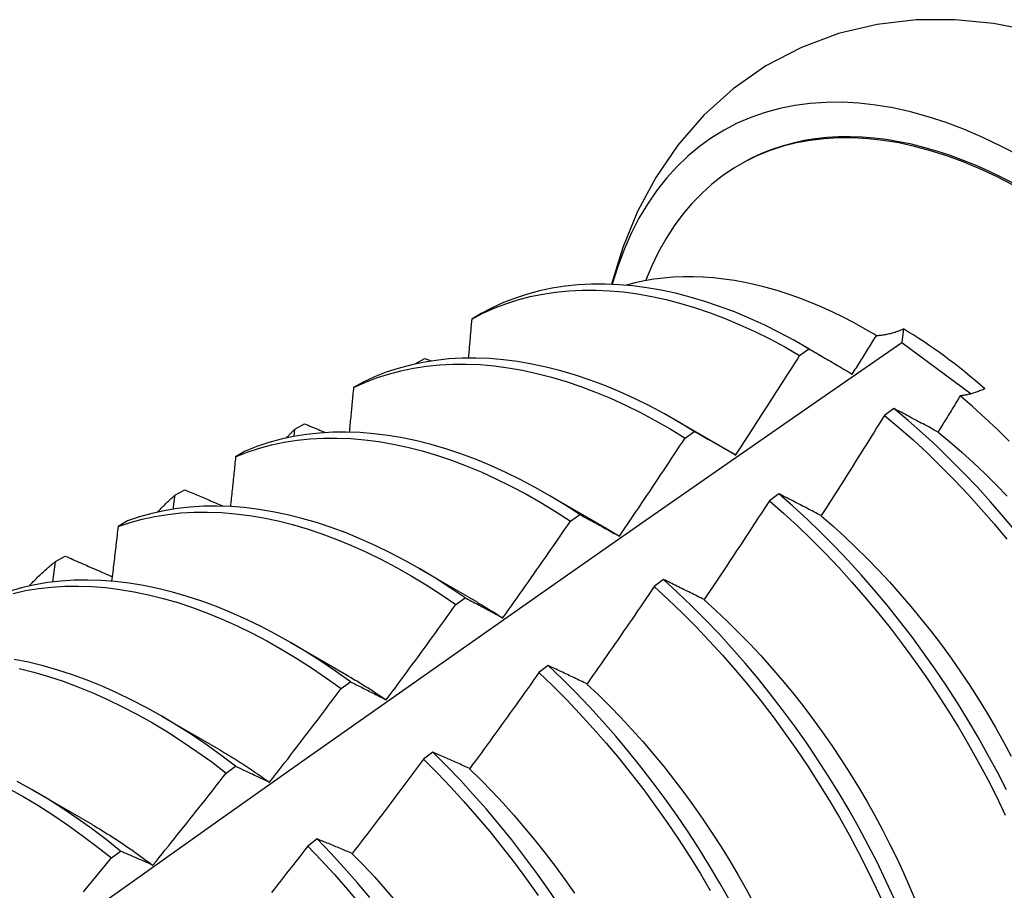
# Model space of a CAD drawing. Header units: inches. Extents: x 25 to 246, y 20 to 159.
# Tile 94 of 113: x 233.404 to 233.67, y 78.096 to 78.331. Entities that reach past the tile are written whole.
import ezdxf

# ---------------------------------------------------------------- set-up
doc = ezdxf.new("R2010")
doc.units = ezdxf.units.IN
doc.header["$MEASUREMENT"] = 0
doc.layers.add('Visible Edges(ANSI)', color=7, linetype='Continuous', lineweight=25)

msp = doc.modelspace()

# ---------------------------------------------------------------- linework, layer by layer
at = {"layer": 'Visible Edges(ANSI)'}
for p, q in [((233.59882, 78.29213), (233.59929, 78.29241)), ((233.52879, 78.2518), (233.5262, 78.2503)), ((233.64308, 78.24762), (233.64261, 78.24391)), ((233.61622, 78.24296), (233.62083, 78.2403)), ((233.64261, 78.24391), (233.66144, 78.23009)), ((233.61497, 78.24043), (233.61748, 78.24223)), ((233.5108, 78.23812), (233.51087, 78.23819)), ((233.51086, 78.23814), (233.51087, 78.23819)), ((233.51087, 78.23819), (233.5135, 78.23962)), ((233.5135, 78.23962), (233.5152, 78.23894)), ((233.4968, 78.23323), (233.49422, 78.23173)), ((233.64045, 78.22609), (233.63794, 78.22422)), ((233.47833, 78.22049), (233.48096, 78.22192)), ((233.58143, 78.22292), (233.59738, 78.21369)), ((233.47812, 78.21851), (233.47833, 78.22049)), ((233.58397, 78.21807), (233.58647, 78.21988)), ((233.46489, 78.21452), (233.46231, 78.21301)), ((233.59738, 78.21367), (233.59771, 78.21348)), ((233.44589, 78.20265), (233.44851, 78.20409)), ((233.54663, 78.20288), (233.56258, 78.19365)), ((233.60931, 78.20298), (233.6068, 78.20111)), ((233.55295, 78.19558), (233.55545, 78.1974)), ((233.43305, 78.19566), (233.43048, 78.19413)), ((233.41355, 78.18466), (233.41616, 78.18612)), ((233.51183, 78.18284), (233.52778, 78.17362)), ((233.57814, 78.17977), (233.57562, 78.17789)), ((233.52191, 78.17296), (233.52442, 78.1748)), ((233.47703, 78.16281), (233.49298, 78.15358)), ((233.54693, 78.15645), (233.5444, 78.15456)), ((233.49085, 78.15022), (233.49336, 78.15207)), ((233.44223, 78.14277), (233.45818, 78.13354)), ((233.51567, 78.13303), (233.51314, 78.13113)), ((233.45977, 78.12736), (233.46229, 78.12921)), ((233.40743, 78.12273), (233.42338, 78.1135)), ((233.48437, 78.1095), (233.48184, 78.1076)), ((233.42867, 78.10438), (233.43118, 78.10624))]:
    msp.add_line(p, q, dxfattribs=at)
at = {"layer": 'Visible Edges(ANSI)', "flags": 128}
for points in [[(233.69761, 78.32171), (233.68779, 78.32543), (233.67774, 78.32833), (233.66749, 78.33034), (233.65705, 78.33137), (233.6465, 78.33131), (233.63595, 78.3301), (233.62554, 78.32764), (233.61544, 78.32387), (233.60586, 78.31885), (233.59699, 78.31268), (233.58902, 78.30547), (233.58203, 78.2974), (233.57605, 78.28865), (233.57108, 78.27938), (233.56709, 78.2697), (233.56401, 78.25972)], [(233.63575, 78.24587), (233.63276, 78.2476), (233.62976, 78.24925), (233.62676, 78.25079), (233.62376, 78.25225), (233.62076, 78.2536), (233.61777, 78.25485), (233.61479, 78.256), (233.61183, 78.25705), (233.60888, 78.25799), (233.60596, 78.25883), (233.60305, 78.25956), (233.60017, 78.26019), (233.59731, 78.26072), (233.59448, 78.26114), (233.59168, 78.26145), (233.5889, 78.26165), (233.58616, 78.26175), (233.58344, 78.26174), (233.58077, 78.26163), (233.57813, 78.26141), (233.57554, 78.26108), (233.57299, 78.26064), (233.57049, 78.2601), (233.56804, 78.25946)], [(233.61748, 78.24223), (233.61344, 78.24454), (233.6094, 78.24669), (233.60536, 78.24869), (233.60132, 78.25053), (233.5973, 78.25221), (233.59329, 78.25372), (233.5893, 78.25507), (233.58533, 78.25625), (233.5814, 78.25727), (233.57749, 78.25811), (233.57363, 78.25878), (233.5698, 78.25929), (233.56603, 78.25961), (233.5623, 78.25977), (233.55863, 78.25975), (233.55502, 78.25955), (233.55148, 78.25919), (233.548, 78.25864), (233.5446, 78.25793), (233.54127, 78.25704), (233.53802, 78.25599), (233.53485, 78.25476), (233.53177, 78.25336), (233.52879, 78.2518)], [(233.5262, 78.2503), (233.52919, 78.25186), (233.53228, 78.25324), (233.53545, 78.25445), (233.5387, 78.2555), (233.54204, 78.25637), (233.54545, 78.25707), (233.54893, 78.2576), (233.55248, 78.25795), (233.5561, 78.25814), (233.55977, 78.25814), (233.5635, 78.25797), (233.56728, 78.25763), (233.57111, 78.25712), (233.57498, 78.25643), (233.57888, 78.25558), (233.58282, 78.25455), (233.58679, 78.25336), (233.59078, 78.25199), (233.59479, 78.25047), (233.59882, 78.24877), (233.60286, 78.24692), (233.6069, 78.24491), (233.61094, 78.24275), (233.61497, 78.24043)], [(233.5262, 78.2503), (233.52616, 78.24986), (233.52613, 78.24943), (233.52609, 78.24899), (233.52605, 78.24855), (233.52601, 78.24811), (233.52598, 78.24767), (233.52594, 78.24723), (233.5259, 78.24679), (233.52587, 78.24635), (233.52583, 78.24591), (233.52579, 78.24547), (233.52575, 78.24503), (233.52572, 78.24459), (233.52568, 78.24415), (233.52564, 78.2437), (233.5256, 78.24326), (233.52556, 78.24282), (233.52553, 78.24238), (233.52549, 78.24194), (233.52545, 78.2415), (233.52541, 78.24106), (233.52537, 78.24062), (233.52534, 78.24018), (233.5253, 78.23974)], [(233.62924, 78.23539), (233.62951, 78.23582), (233.62978, 78.23626), (233.63005, 78.23669), (233.63033, 78.23713), (233.6306, 78.23757), (233.63087, 78.238), (233.63114, 78.23844), (233.63142, 78.23887), (233.63169, 78.23931), (233.63196, 78.23975), (233.63223, 78.24018), (233.6325, 78.24062), (233.63277, 78.24106), (233.63305, 78.24149), (233.63332, 78.24193), (233.63359, 78.24237), (233.63386, 78.2428), (233.63413, 78.24324), (233.6344, 78.24368), (233.63467, 78.24412), (233.63494, 78.24455), (233.63521, 78.24499), (233.63548, 78.24543), (233.63575, 78.24587)], [(233.63575, 78.24587), (233.63603, 78.24588), (233.63631, 78.24589), (233.63659, 78.24591), (233.63688, 78.24594), (233.63717, 78.24597), (233.63746, 78.24601), (233.63776, 78.24605), (233.63805, 78.2461), (233.63835, 78.24616), (233.63865, 78.24622), (233.63895, 78.24628), (233.63926, 78.24635), (233.63957, 78.24643), (233.63988, 78.24651), (233.64019, 78.2466), (233.6405, 78.24669), (233.64082, 78.24679), (233.64114, 78.24689), (233.64146, 78.247), (233.64178, 78.24711), (233.6421, 78.24723), (233.64243, 78.24736), (233.64275, 78.24749), (233.64308, 78.24762)], [(233.4118, 78.08193), (233.43492, 78.09838), (233.45803, 78.11477), (233.48113, 78.13112), (233.50422, 78.1474), (233.5273, 78.16363), (233.55037, 78.17981), (233.57343, 78.19592), (233.5965, 78.21198), (233.61955, 78.22798), (233.64261, 78.24391)], [(233.58647, 78.21988), (233.58244, 78.22233), (233.5784, 78.22463), (233.57436, 78.22677), (233.57032, 78.22876), (233.56629, 78.23059), (233.56226, 78.23226), (233.55825, 78.23377), (233.55426, 78.23511), (233.5503, 78.23628), (233.54636, 78.23728), (233.54246, 78.23812), (233.5386, 78.23878), (233.53478, 78.23927), (233.53101, 78.23959), (233.52728, 78.23973), (233.52362, 78.2397), (233.52001, 78.2395), (233.51647, 78.23912), (233.513, 78.23857), (233.5096, 78.23784), (233.50627, 78.23695), (233.50303, 78.23588), (233.49987, 78.23464), (233.4968, 78.23323)], [(233.59771, 78.2135), (233.59844, 78.21462), (233.59917, 78.21573), (233.59989, 78.21685), (233.60062, 78.21797), (233.60135, 78.21908), (233.60207, 78.2202), (233.6028, 78.22132), (233.60352, 78.22244), (233.60424, 78.22356), (233.60496, 78.22468), (233.60568, 78.2258), (233.6064, 78.22692), (233.60712, 78.22804), (233.60784, 78.22917), (233.60856, 78.23029), (233.60927, 78.23141), (233.60999, 78.23254), (233.6107, 78.23366), (233.61142, 78.23479), (233.61213, 78.23592), (233.61284, 78.23704), (233.61355, 78.23817), (233.61427, 78.2393), (233.61497, 78.24043)], [(233.61748, 78.24223), (233.61796, 78.24195), (233.61844, 78.24167), (233.61892, 78.2414), (233.61941, 78.24112), (233.61989, 78.24084), (233.62038, 78.24056), (233.62086, 78.24028), (233.62135, 78.24), (233.62183, 78.23971), (233.62232, 78.23943), (233.62281, 78.23915), (233.6233, 78.23886), (233.62379, 78.23858), (233.62428, 78.23829), (233.62477, 78.238), (233.62527, 78.23772), (233.62576, 78.23743), (233.62625, 78.23714), (233.62675, 78.23685), (233.62724, 78.23656), (233.62774, 78.23627), (233.62824, 78.23597), (233.62874, 78.23568), (233.62924, 78.23539)], [(233.49422, 78.23173), (233.49729, 78.23312), (233.50046, 78.23435), (233.50371, 78.2354), (233.50704, 78.23629), (233.51045, 78.237), (233.51393, 78.23753), (233.51747, 78.2379), (233.52108, 78.23809), (233.52475, 78.23811), (233.52848, 78.23795), (233.53226, 78.23762), (233.53608, 78.23712), (233.53995, 78.23644), (233.54385, 78.23559), (233.54779, 78.23458), (233.55176, 78.23339), (233.55575, 78.23204), (233.55976, 78.23052), (233.56378, 78.22884), (233.56782, 78.227), (233.57186, 78.225), (233.5759, 78.22284), (233.57994, 78.22053), (233.58397, 78.21807)], [(233.49422, 78.23173), (233.49417, 78.23123), (233.49412, 78.23073), (233.49407, 78.23023), (233.49403, 78.22972), (233.49398, 78.22922), (233.49393, 78.22872), (233.49388, 78.22822), (233.49384, 78.22772), (233.49379, 78.22722), (233.49374, 78.22672), (233.49369, 78.22621), (233.49364, 78.22571), (233.4936, 78.22521), (233.49355, 78.22471), (233.4935, 78.22421), (233.49345, 78.2237), (233.4934, 78.2232), (233.49335, 78.2227), (233.4933, 78.2222), (233.49326, 78.22169), (233.49321, 78.22119), (233.49316, 78.22069), (233.49311, 78.22018), (233.49306, 78.21968)], [(233.65845, 78.22952), (233.6582, 78.22911), (233.65795, 78.2287), (233.6577, 78.22829), (233.65745, 78.22788), (233.6572, 78.22747), (233.65695, 78.22706), (233.65671, 78.22665), (233.65646, 78.22625), (233.65621, 78.22584), (233.65596, 78.22543), (233.65571, 78.22502), (233.65546, 78.22461), (233.65521, 78.2242), (233.65496, 78.22379), (233.65471, 78.22338), (233.65446, 78.22297), (233.65421, 78.22256), (233.65396, 78.22216), (233.65371, 78.22175), (233.65346, 78.22134), (233.6532, 78.22093), (233.65295, 78.22052), (233.6527, 78.22011), (233.65245, 78.21971)], [(233.66515, 78.23142), (233.66485, 78.23129), (233.66455, 78.23117), (233.66426, 78.23105), (233.66396, 78.23093), (233.66367, 78.23082), (233.66338, 78.23071), (233.66309, 78.2306), (233.6628, 78.2305), (233.66252, 78.23041), (233.66223, 78.23032), (233.66195, 78.23023), (233.66167, 78.23015), (233.66139, 78.23007), (233.66112, 78.23), (233.66084, 78.22993), (233.66057, 78.22987), (233.6603, 78.22981), (233.66003, 78.22976), (233.65976, 78.22971), (233.65949, 78.22966), (233.65923, 78.22962), (233.65897, 78.22958), (233.65871, 78.22955), (233.65845, 78.22952)], [(233.67167, 78.21723), (233.66843, 78.22045), (233.66514, 78.22357), (233.66181, 78.2266), (233.65845, 78.22952)], [(233.63794, 78.22422), (233.63723, 78.22309), (233.63653, 78.22195), (233.63582, 78.22081), (233.63512, 78.21967), (233.63441, 78.21854), (233.6337, 78.2174), (233.63299, 78.21627), (233.63228, 78.21513), (233.63157, 78.214), (233.63086, 78.21287), (233.63014, 78.21173), (233.62943, 78.2106), (233.62872, 78.20947), (233.628, 78.20834), (233.62728, 78.20721), (233.62657, 78.20608), (233.62585, 78.20495), (233.62513, 78.20382), (233.62441, 78.20269), (233.62369, 78.20156), (233.62297, 78.20044), (233.62225, 78.19931), (233.62153, 78.19818), (233.6208, 78.19706)], [(233.63794, 78.22422), (233.64182, 78.22095), (233.64567, 78.21756), (233.64947, 78.21405), (233.65322, 78.21041), (233.65692, 78.20667), (233.66056, 78.20282), (233.66414, 78.19886), (233.66765, 78.19481), (233.67109, 78.19067)], [(233.65245, 78.21971), (233.65194, 78.21998), (233.65143, 78.22025), (233.65092, 78.22052), (233.65042, 78.2208), (233.64991, 78.22107), (233.64941, 78.22134), (233.6489, 78.22161), (233.6484, 78.22188), (233.64789, 78.22214), (233.64739, 78.22241), (233.64689, 78.22268), (233.64639, 78.22295), (233.64589, 78.22321), (233.64539, 78.22348), (233.6449, 78.22374), (233.6444, 78.224), (233.6439, 78.22427), (233.64341, 78.22453), (233.64291, 78.22479), (233.64242, 78.22505), (233.64193, 78.22531), (233.64143, 78.22557), (233.64094, 78.22583), (233.64045, 78.22609)], [(233.67365, 78.19261), (233.6702, 78.19674), (233.66668, 78.20079), (233.6631, 78.20473), (233.65945, 78.20858), (233.65575, 78.21231), (233.65199, 78.21594), (233.64819, 78.21944), (233.64434, 78.22283), (233.64045, 78.22609)], [(233.48096, 78.22192), (233.4812, 78.22183), (233.48143, 78.22173), (233.48167, 78.22163), (233.48191, 78.22153), (233.48215, 78.22143), (233.48238, 78.22133), (233.48262, 78.22123), (233.48286, 78.22114), (233.4831, 78.22104), (233.48334, 78.22094), (233.48357, 78.22084), (233.48381, 78.22074), (233.48405, 78.22064), (233.48429, 78.22055), (233.48453, 78.22045), (233.48476, 78.22035), (233.485, 78.22025), (233.48524, 78.22015), (233.48548, 78.22005), (233.48572, 78.21995), (233.48595, 78.21986), (233.48619, 78.21976), (233.48643, 78.21966), (233.48667, 78.21956)], [(233.55545, 78.1974), (233.55143, 78.19999), (233.5474, 78.20243), (233.54337, 78.20472), (233.53932, 78.20686), (233.53528, 78.20884), (233.53125, 78.21066), (233.52723, 78.21232), (233.52322, 78.21381), (233.51923, 78.21514), (233.51527, 78.2163), (233.51133, 78.2173), (233.50743, 78.21812), (233.50357, 78.21877), (233.49975, 78.21925), (233.49598, 78.21956), (233.49227, 78.2197), (233.4886, 78.21965), (233.485, 78.21944), (233.48146, 78.21905), (233.47799, 78.21849), (233.4746, 78.21776), (233.47128, 78.21685), (233.46804, 78.21577), (233.46489, 78.21452)], [(233.476, 78.21808), (233.4761, 78.21819), (233.47619, 78.21829), (233.47629, 78.21839), (233.47639, 78.21849), (233.47648, 78.2186), (233.47658, 78.2187), (233.47667, 78.2188), (233.47677, 78.2189), (233.47687, 78.219), (233.47696, 78.2191), (233.47706, 78.2192), (233.47716, 78.2193), (233.47725, 78.2194), (233.47735, 78.2195), (233.47745, 78.2196), (233.47755, 78.2197), (233.47764, 78.2198), (233.47774, 78.2199), (233.47784, 78.22), (233.47794, 78.2201), (233.47804, 78.2202), (233.47814, 78.22029), (233.47823, 78.22039), (233.47833, 78.22049)], [(233.58647, 78.21988), (233.58693, 78.21962), (233.58739, 78.21937), (233.58785, 78.21911), (233.58831, 78.21885), (233.58878, 78.21859), (233.58924, 78.21833), (233.5897, 78.21807), (233.59017, 78.2178), (233.59063, 78.21754), (233.5911, 78.21728), (233.59157, 78.21701), (233.59203, 78.21675), (233.5925, 78.21648), (233.59297, 78.21621), (233.59344, 78.21595), (233.59391, 78.21568), (233.59439, 78.21541), (233.59486, 78.21514), (233.59533, 78.21487), (233.5958, 78.2146), (233.59628, 78.21432), (233.59676, 78.21405), (233.59723, 78.21378), (233.59771, 78.2135)], [(233.65245, 78.21969), (233.65566, 78.21704), (233.65884, 78.21428), (233.66198, 78.21143), (233.66508, 78.20848), (233.66814, 78.20544), (233.67116, 78.20232)], [(233.46231, 78.21301), (233.46547, 78.21424), (233.46872, 78.21531), (233.47204, 78.2162), (233.47544, 78.21692), (233.47892, 78.21747), (233.48246, 78.21784), (233.48607, 78.21804), (233.48973, 78.21807), (233.49346, 78.21793), (233.49723, 78.21761), (233.50105, 78.21711), (233.50492, 78.21645), (233.50882, 78.21561), (233.51276, 78.2146), (233.51672, 78.21343), (233.52071, 78.21209), (233.52472, 78.21058), (233.52874, 78.20891), (233.53278, 78.20707), (233.53682, 78.20508), (233.54086, 78.20293), (233.5449, 78.20063), (233.54893, 78.19818), (233.55295, 78.19558)], [(233.56618, 78.1915), (233.56693, 78.1926), (233.56768, 78.1937), (233.56843, 78.1948), (233.56917, 78.19591), (233.56992, 78.19701), (233.57067, 78.19811), (233.57142, 78.19921), (233.57216, 78.20032), (233.5729, 78.20142), (233.57365, 78.20253), (233.57439, 78.20364), (233.57513, 78.20474), (233.57587, 78.20585), (233.57661, 78.20696), (233.57735, 78.20807), (233.57809, 78.20917), (233.57883, 78.21028), (233.57956, 78.21139), (233.5803, 78.21251), (233.58104, 78.21362), (233.58177, 78.21473), (233.5825, 78.21584), (233.58323, 78.21695), (233.58397, 78.21807)], [(233.46231, 78.21301), (233.46225, 78.21245), (233.46219, 78.21189), (233.46213, 78.21133), (233.46208, 78.21077), (233.46202, 78.21021), (233.46196, 78.20964), (233.4619, 78.20908), (233.46184, 78.20852), (233.46178, 78.20796), (233.46172, 78.2074), (233.46166, 78.20684), (233.4616, 78.20628), (233.46154, 78.20572), (233.46148, 78.20516), (233.46142, 78.2046), (233.46136, 78.20404), (233.4613, 78.20347), (233.46124, 78.20291), (233.46118, 78.20235), (233.46112, 78.20179), (233.46106, 78.20123), (233.461, 78.20066), (233.46094, 78.2001), (233.46088, 78.19954)], [(233.44121, 78.19804), (233.44139, 78.19825), (233.44158, 78.19845), (233.44177, 78.19865), (233.44196, 78.19885), (233.44215, 78.19905), (233.44234, 78.19925), (233.44253, 78.19944), (233.44272, 78.19964), (233.44292, 78.19984), (233.44311, 78.20003), (233.4433, 78.20022), (233.4435, 78.20042), (233.4437, 78.20061), (233.44389, 78.2008), (233.44409, 78.20099), (233.44429, 78.20117), (233.44448, 78.20136), (233.44468, 78.20155), (233.44488, 78.20173), (233.44508, 78.20192), (233.44529, 78.2021), (233.44549, 78.20228), (233.44569, 78.20247), (233.44589, 78.20265)], [(233.44543, 78.19883), (233.44545, 78.19899), (233.44547, 78.19915), (233.44549, 78.19931), (233.44551, 78.19947), (233.44553, 78.19963), (233.44555, 78.19979), (233.44557, 78.19995), (233.44559, 78.20011), (233.44561, 78.20026), (233.44562, 78.20042), (233.44564, 78.20058), (233.44566, 78.20074), (233.44568, 78.2009), (233.4457, 78.20106), (233.44572, 78.20122), (233.44574, 78.20138), (233.44576, 78.20153), (233.44578, 78.20169), (233.4458, 78.20185), (233.44582, 78.20201), (233.44584, 78.20217), (233.44585, 78.20233), (233.44587, 78.20249), (233.44589, 78.20265)], [(233.44851, 78.20409), (233.44895, 78.20391), (233.44938, 78.20372), (233.44982, 78.20353), (233.45026, 78.20335), (233.45069, 78.20316), (233.45113, 78.20297), (233.45157, 78.20279), (233.452, 78.2026), (233.45244, 78.20241), (233.45288, 78.20223), (233.45331, 78.20204), (233.45375, 78.20185), (233.45419, 78.20167), (233.45463, 78.20148), (233.45506, 78.2013), (233.4555, 78.20111), (233.45594, 78.20092), (233.45638, 78.20074), (233.45681, 78.20055), (233.45725, 78.20037), (233.45769, 78.20018), (233.45813, 78.19999), (233.45857, 78.19981), (233.45901, 78.19962)], [(233.6208, 78.19706), (233.62032, 78.19731), (233.61983, 78.19757), (233.61934, 78.19782), (233.61886, 78.19808), (233.61837, 78.19833), (233.61789, 78.19858), (233.6174, 78.19883), (233.61692, 78.19908), (233.61644, 78.19933), (233.61596, 78.19958), (233.61548, 78.19983), (233.615, 78.20007), (233.61452, 78.20032), (233.61404, 78.20057), (233.61357, 78.20081), (233.61309, 78.20106), (233.61261, 78.2013), (233.61214, 78.20154), (233.61167, 78.20178), (233.61119, 78.20203), (233.61072, 78.20227), (233.61025, 78.20251), (233.60978, 78.20275), (233.60931, 78.20298)], [(233.67095, 78.12277), (233.66851, 78.12757), (233.66595, 78.13233), (233.6633, 78.13705), (233.66054, 78.14173), (233.65768, 78.14637), (233.65472, 78.15094), (233.65168, 78.15546), (233.64854, 78.15991), (233.64532, 78.16429), (233.64202, 78.16859), (233.63865, 78.17281), (233.63519, 78.17695), (233.63167, 78.18099), (233.62808, 78.18493), (233.62444, 78.18876), (233.62073, 78.19249), (233.61697, 78.19611), (233.61316, 78.19961), (233.60931, 78.20298)], [(233.6068, 78.20111), (233.60607, 78.19999), (233.60534, 78.19887), (233.60461, 78.19775), (233.60388, 78.19662), (233.60315, 78.1955), (233.60242, 78.19438), (233.60169, 78.19326), (233.60096, 78.19214), (233.60023, 78.19103), (233.59949, 78.18991), (233.59876, 78.18879), (233.59802, 78.18767), (233.59728, 78.18656), (233.59655, 78.18544), (233.59581, 78.18433), (233.59507, 78.18321), (233.59433, 78.1821), (233.59359, 78.18098), (233.59285, 78.17987), (233.5921, 78.17876), (233.59136, 78.17765), (233.59062, 78.17654), (233.58987, 78.17543), (233.58913, 78.17432)], [(233.6068, 78.20111), (233.61064, 78.19773), (233.61445, 78.19422), (233.6182, 78.19059), (233.6219, 78.18686), (233.62555, 78.18301), (233.62913, 78.17906), (233.63265, 78.17502), (233.63609, 78.17088), (233.63947, 78.16665), (233.64276, 78.16234), (233.64597, 78.15796), (233.6491, 78.1535), (233.65214, 78.14898), (233.65509, 78.1444), (233.65794, 78.13976), (233.66069, 78.13507), (233.66334, 78.13035), (233.66588, 78.12558), (233.66832, 78.12079), (233.67065, 78.11597)], [(233.43048, 78.19413), (233.43372, 78.19521), (233.43704, 78.19611), (233.44044, 78.19684), (233.44391, 78.1974), (233.44745, 78.19779), (233.45105, 78.198), (233.45472, 78.19804), (233.45844, 78.1979), (233.46221, 78.19759), (233.46603, 78.19711), (233.46989, 78.19645), (233.47379, 78.19563), (233.47772, 78.19463), (233.48169, 78.19346), (233.48567, 78.19213), (233.48968, 78.19063), (233.49371, 78.18897), (233.49774, 78.18715), (233.50178, 78.18516), (233.50582, 78.18303), (233.50986, 78.18073), (233.51389, 78.17829), (233.51791, 78.1757), (233.52191, 78.17296)], [(233.52442, 78.1748), (233.52042, 78.17752), (233.5164, 78.1801), (233.51237, 78.18253), (233.50833, 78.18481), (233.50429, 78.18694), (233.50025, 78.18891), (233.49621, 78.19072), (233.49219, 78.19237), (233.48818, 78.19386), (233.4842, 78.19518), (233.48023, 78.19633), (233.4763, 78.19731), (233.47241, 78.19813), (233.46855, 78.19877), (233.46473, 78.19924), (233.46096, 78.19954), (233.45725, 78.19966), (233.45359, 78.19961), (233.44999, 78.19938), (233.44646, 78.19898), (233.44299, 78.19841), (233.4396, 78.19767), (233.43629, 78.19675), (233.43305, 78.19566)], [(233.55545, 78.1974), (233.55589, 78.19717), (233.55633, 78.19693), (233.55677, 78.19669), (233.55721, 78.19645), (233.55765, 78.19621), (233.55809, 78.19597), (233.55853, 78.19573), (233.55898, 78.19549), (233.55942, 78.19525), (233.55987, 78.195), (233.56031, 78.19476), (233.56076, 78.19451), (233.56121, 78.19427), (233.56165, 78.19402), (233.5621, 78.19377), (233.56255, 78.19352), (233.563, 78.19327), (233.56345, 78.19302), (233.56391, 78.19277), (233.56436, 78.19252), (233.56481, 78.19227), (233.56527, 78.19201), (233.56572, 78.19176), (233.56618, 78.1915)], [(233.62078, 78.19703), (233.62396, 78.19427), (233.62711, 78.19141), (233.63022, 78.18846), (233.63328, 78.18543), (233.63631, 78.18231), (233.63928, 78.17911), (233.64221, 78.17584), (233.64508, 78.17249), (233.6479, 78.16907), (233.65066, 78.16559), (233.65335, 78.16204), (233.65598, 78.15844), (233.65853, 78.15479), (233.66102, 78.15108), (233.66342, 78.14733), (233.66575, 78.14353), (233.668, 78.1397), (233.67017, 78.13583), (233.67226, 78.13194)], [(233.53463, 78.16939), (233.53541, 78.17048), (233.53618, 78.17156), (233.53695, 78.17265), (233.53772, 78.17373), (233.53849, 78.17482), (233.53926, 78.17591), (233.54002, 78.17699), (233.54079, 78.17808), (233.54156, 78.17917), (233.54232, 78.18026), (233.54309, 78.18135), (233.54385, 78.18244), (233.54461, 78.18353), (233.54537, 78.18462), (233.54614, 78.18572), (233.5469, 78.18681), (233.54765, 78.1879), (233.54841, 78.189), (233.54917, 78.19009), (233.54993, 78.19119), (233.55068, 78.19229), (233.55144, 78.19338), (233.55219, 78.19448), (233.55295, 78.19558)], [(233.43048, 78.19413), (233.43041, 78.19352), (233.43034, 78.1929), (233.43027, 78.19228), (233.4302, 78.19167), (233.43013, 78.19105), (233.43005, 78.19043), (233.42998, 78.18982), (233.42991, 78.1892), (233.42984, 78.18858), (233.42977, 78.18797), (233.42969, 78.18735), (233.42962, 78.18673), (233.42955, 78.18611), (233.42948, 78.1855), (233.4294, 78.18488), (233.42933, 78.18426), (233.42926, 78.18364), (233.42918, 78.18302), (233.42911, 78.18241), (233.42904, 78.18179), (233.42896, 78.18117), (233.42889, 78.18055), (233.42881, 78.17993), (233.42874, 78.17931)], [(233.56257, 78.19363), (233.56272, 78.19354), (233.56287, 78.19345), (233.56302, 78.19337), (233.56317, 78.19328), (233.56332, 78.19319), (233.56347, 78.1931), (233.56362, 78.19301), (233.56377, 78.19292), (233.56392, 78.19283), (233.56407, 78.19274), (233.56422, 78.19266), (233.56437, 78.19257), (233.56452, 78.19248), (233.56467, 78.19238), (233.56481, 78.19229), (233.56496, 78.1922), (233.56511, 78.19211), (233.56526, 78.19202), (233.56541, 78.19193), (233.56556, 78.19184), (233.56571, 78.19175), (233.56586, 78.19165), (233.56601, 78.19156), (233.56616, 78.19147)], [(233.40641, 78.178), (233.40669, 78.17831), (233.40697, 78.17861), (233.40725, 78.17891), (233.40754, 78.1792), (233.40782, 78.1795), (233.40811, 78.17979), (233.4084, 78.18008), (233.40869, 78.18036), (233.40898, 78.18065), (233.40928, 78.18093), (233.40957, 78.18121), (233.40987, 78.18149), (233.41017, 78.18177), (233.41047, 78.18204), (233.41077, 78.18232), (233.41107, 78.18259), (233.41137, 78.18285), (233.41168, 78.18312), (233.41199, 78.18338), (233.4123, 78.18364), (233.41261, 78.1839), (233.41292, 78.18416), (233.41323, 78.18441), (233.41355, 78.18466)], [(233.41281, 78.1791), (233.41284, 78.17933), (233.41287, 78.17956), (233.41291, 78.17979), (233.41294, 78.18002), (233.41297, 78.18026), (233.413, 78.18049), (233.41303, 78.18072), (233.41306, 78.18095), (233.41309, 78.18118), (233.41312, 78.18142), (233.41315, 78.18165), (233.41318, 78.18188), (233.41321, 78.18211), (233.41324, 78.18235), (233.41327, 78.18258), (233.4133, 78.18281), (233.41333, 78.18304), (233.41336, 78.18327), (233.41339, 78.1835), (233.41343, 78.18374), (233.41346, 78.18397), (233.41349, 78.1842), (233.41352, 78.18443), (233.41355, 78.18466)], [(233.41616, 78.18612), (233.41669, 78.18589), (233.41721, 78.18566), (233.41774, 78.18542), (233.41827, 78.18519), (233.4188, 78.18496), (233.41933, 78.18472), (233.41986, 78.18449), (233.42039, 78.18426), (233.42092, 78.18403), (233.42145, 78.18379), (233.42198, 78.18356), (233.42251, 78.18333), (233.42304, 78.1831), (233.42357, 78.18286), (233.4241, 78.18263), (233.42463, 78.1824), (233.42517, 78.18217), (233.4257, 78.18193), (233.42623, 78.1817), (233.42676, 78.18147), (233.42729, 78.18124), (233.42782, 78.181), (233.42836, 78.18077), (233.42889, 78.18054)], [(233.49336, 78.15207), (233.48938, 78.15492), (233.48538, 78.15764), (233.48136, 78.16021), (233.47733, 78.16263), (233.47329, 78.1649), (233.46925, 78.16702), (233.46521, 78.16898), (233.46117, 78.17078), (233.45715, 78.17242), (233.45315, 78.1739), (233.44916, 78.17521), (233.4452, 78.17635), (233.44127, 78.17733), (233.43738, 78.17813), (233.43352, 78.17876), (233.42971, 78.17922), (233.42594, 78.17951), (233.42223, 78.17962), (233.41858, 78.17956), (233.41498, 78.17933), (233.41145, 78.17892), (233.40799, 78.17833), (233.4046, 78.17758), (233.40129, 78.17665)], [(233.58913, 78.17432), (233.58866, 78.17455), (233.58819, 78.17479), (233.58773, 78.17502), (233.58726, 78.17526), (233.5868, 78.17549), (233.58634, 78.17572), (233.58587, 78.17595), (233.58541, 78.17618), (233.58495, 78.17641), (233.58449, 78.17664), (233.58403, 78.17687), (233.58357, 78.1771), (233.58312, 78.17732), (233.58266, 78.17755), (233.5822, 78.17778), (233.58175, 78.178), (233.58129, 78.17822), (233.58084, 78.17845), (233.58039, 78.17867), (233.57994, 78.17889), (233.57949, 78.17911), (233.57904, 78.17933), (233.57859, 78.17955), (233.57814, 78.17977)], [(233.64058, 78.09336), (233.63835, 78.0982), (233.63601, 78.10302), (233.63356, 78.10781), (233.631, 78.11257), (233.62834, 78.11729), (233.62557, 78.12197), (233.62271, 78.1266), (233.61975, 78.13117), (233.6167, 78.13569), (233.61356, 78.14014), (233.61033, 78.14451), (233.60703, 78.14881), (233.60364, 78.15302), (233.60019, 78.15715), (233.59666, 78.16118), (233.59307, 78.16512), (233.58942, 78.16895), (233.58571, 78.17267), (233.58195, 78.17628), (233.57814, 78.17977)], [(233.40205, 78.17602), (233.40544, 78.17677), (233.40891, 78.17733), (233.41244, 78.17773), (233.41604, 78.17795), (233.4197, 78.178), (233.42342, 78.17787), (233.42718, 78.17757), (233.431, 78.1771), (233.43486, 78.17646), (233.43876, 78.17564), (233.44269, 78.17465), (233.44665, 78.1735), (233.45064, 78.17217), (233.45465, 78.17069), (233.45867, 78.16903), (233.4627, 78.16722), (233.46674, 78.16525), (233.47078, 78.16312), (233.47482, 78.16083), (233.47885, 78.1584), (233.48287, 78.15582), (233.48687, 78.15309), (233.49085, 78.15022)], [(233.57562, 78.17789), (233.57487, 78.17678), (233.57412, 78.17568), (233.57337, 78.17457), (233.57262, 78.17347), (233.57186, 78.17236), (233.57111, 78.17126), (233.57036, 78.17015), (233.5696, 78.16905), (233.56885, 78.16795), (233.56809, 78.16684), (233.56733, 78.16574), (233.56658, 78.16464), (233.56582, 78.16354), (233.56506, 78.16244), (233.5643, 78.16134), (233.56354, 78.16025), (233.56277, 78.15915), (233.56201, 78.15805), (233.56125, 78.15696), (233.56048, 78.15586), (233.55972, 78.15476), (233.55895, 78.15367), (233.55818, 78.15258), (233.55742, 78.15148)], [(233.57562, 78.17789), (233.57942, 78.17439), (233.58318, 78.17077), (233.58689, 78.16704), (233.59053, 78.1632), (233.59412, 78.15926), (233.59764, 78.15522), (233.60109, 78.15109), (233.60447, 78.14687), (233.60777, 78.14256), (233.61099, 78.13818), (233.61412, 78.13373), (233.61716, 78.12921), (233.62012, 78.12463), (233.62297, 78.12), (233.62573, 78.11532), (233.62839, 78.11059), (233.63094, 78.10583), (233.63338, 78.10103), (233.63571, 78.09621), (233.63793, 78.09138)], [(233.52442, 78.1748), (233.52483, 78.17458), (233.52525, 78.17436), (233.52567, 78.17415), (233.52609, 78.17393), (233.52651, 78.17371), (233.52693, 78.17349), (233.52735, 78.17327), (233.52777, 78.17305), (233.5282, 78.17283), (233.52862, 78.1726), (233.52905, 78.17238), (233.52947, 78.17216), (233.5299, 78.17193), (233.53032, 78.1717), (233.53075, 78.17148), (233.53118, 78.17125), (233.53161, 78.17102), (233.53204, 78.17079), (233.53247, 78.17056), (233.5329, 78.17033), (233.53333, 78.17009), (233.53376, 78.16986), (233.5342, 78.16963), (233.53463, 78.16939)], [(233.52777, 78.17355), (233.52806, 78.17338), (233.52835, 78.17322), (233.52863, 78.17305), (233.52892, 78.17288), (233.5292, 78.17271), (233.52949, 78.17254), (233.52978, 78.17237), (233.53006, 78.1722), (233.53035, 78.17202), (233.53064, 78.17185), (233.53092, 78.17168), (233.53121, 78.1715), (233.53149, 78.17132), (233.53178, 78.17115), (233.53206, 78.17097), (233.53235, 78.17079), (233.53263, 78.17061), (233.53292, 78.17043), (233.5332, 78.17025), (233.53349, 78.17007), (233.53377, 78.16988), (233.53406, 78.1697), (233.53434, 78.16951), (233.53463, 78.16933)], [(233.58911, 78.17426), (233.59226, 78.17142), (233.59538, 78.16848), (233.59845, 78.16546), (233.60147, 78.16235), (233.60445, 78.15916), (233.60737, 78.15589), (233.61024, 78.15254), (233.61306, 78.14913), (233.6158, 78.14564), (233.61849, 78.14209), (233.62111, 78.13849), (233.62366, 78.13482), (233.62614, 78.13111), (233.62855, 78.12735), (233.63088, 78.12355), (233.63314, 78.11971), (233.63532, 78.11585), (233.63741, 78.11195), (233.63942, 78.10803), (233.64135, 78.1041), (233.64319, 78.10015), (233.64493, 78.09619), (233.64659, 78.09223)], [(233.50308, 78.14717), (233.50387, 78.14824), (233.50466, 78.14931), (233.50546, 78.15038), (233.50625, 78.15145), (233.50704, 78.15252), (233.50783, 78.15359), (233.50862, 78.15466), (233.50941, 78.15573), (233.5102, 78.1568), (233.51098, 78.15787), (233.51177, 78.15895), (233.51255, 78.16002), (233.51334, 78.1611), (233.51412, 78.16217), (233.5149, 78.16325), (233.51569, 78.16433), (233.51647, 78.1654), (233.51725, 78.16648), (233.51803, 78.16756), (233.5188, 78.16864), (233.51958, 78.16972), (233.52036, 78.1708), (233.52113, 78.17188), (233.52191, 78.17296)], [(233.46229, 78.12921), (233.45833, 78.1322), (233.45435, 78.13505), (233.45034, 78.13776), (233.44632, 78.14032), (233.44229, 78.14273), (233.43825, 78.145), (233.43421, 78.1471), (233.43017, 78.14906), (233.42614, 78.15085), (233.42212, 78.15248), (233.41811, 78.15394), (233.41413, 78.15524), (233.41017, 78.15638), (233.40624, 78.15734), (233.40235, 78.15813)], [(233.40373, 78.15565), (233.40766, 78.15468), (233.41162, 78.15353), (233.4156, 78.15222), (233.41961, 78.15074), (233.42363, 78.1491), (233.42766, 78.14729), (233.4317, 78.14533), (233.43575, 78.14321), (233.43979, 78.14093), (233.44382, 78.13851), (233.44784, 78.13594), (233.45184, 78.13322), (233.45582, 78.13036), (233.45977, 78.12736)], [(233.5444, 78.15456), (233.54363, 78.15347), (233.54286, 78.15238), (233.54209, 78.15129), (233.54131, 78.1502), (233.54054, 78.14911), (233.53976, 78.14803), (233.53899, 78.14694), (233.53821, 78.14585), (233.53743, 78.14477), (233.53665, 78.14368), (233.53587, 78.1426), (233.53509, 78.14151), (233.53431, 78.14043), (233.53353, 78.13935), (233.53275, 78.13827), (233.53197, 78.13719), (233.53118, 78.13611), (233.5304, 78.13503), (233.52961, 78.13395), (233.52882, 78.13287), (233.52804, 78.13179), (233.52725, 78.13071), (233.52646, 78.12964), (233.52567, 78.12856)], [(233.5444, 78.15456), (233.54816, 78.15095), (233.55187, 78.14723), (233.55552, 78.14339), (233.55911, 78.13946), (233.56264, 78.13542), (233.56609, 78.1313), (233.56947, 78.12708), (233.57278, 78.12278), (233.576, 78.1184), (233.57914, 78.11396), (233.58219, 78.10944), (233.58515, 78.10487), (233.58801, 78.10023), (233.59077, 78.09555)], [(233.55742, 78.15148), (233.55697, 78.1517), (233.55652, 78.15191), (233.55608, 78.15213), (233.55564, 78.15234), (233.55519, 78.15255), (233.55475, 78.15277), (233.55431, 78.15298), (233.55387, 78.15319), (233.55343, 78.1534), (233.55299, 78.15361), (233.55255, 78.15381), (233.55211, 78.15402), (233.55168, 78.15423), (233.55124, 78.15443), (233.5508, 78.15464), (233.55037, 78.15484), (233.54994, 78.15505), (233.5495, 78.15525), (233.54907, 78.15545), (233.54864, 78.15565), (233.54821, 78.15585), (233.54778, 78.15605), (233.54735, 78.15625), (233.54693, 78.15645)], [(233.59605, 78.09281), (233.59338, 78.09753), (233.59061, 78.10221), (233.58774, 78.10683), (233.58477, 78.11141), (233.58171, 78.11592), (233.57857, 78.12036), (233.57534, 78.12473), (233.57203, 78.12902), (233.56864, 78.13323), (233.56518, 78.13735), (233.56165, 78.14138), (233.55806, 78.14531), (233.5544, 78.14913), (233.55069, 78.15285), (233.54693, 78.15645)], [(233.49299, 78.15353), (233.49341, 78.15329), (233.49383, 78.15304), (233.49425, 78.15279), (233.49468, 78.15254), (233.4951, 78.15229), (233.49552, 78.15204), (233.49594, 78.15178), (233.49636, 78.15152), (233.49678, 78.15126), (233.49721, 78.151), (233.49763, 78.15074), (233.49805, 78.15048), (233.49847, 78.15021), (233.49889, 78.14994), (233.49931, 78.14967), (233.49973, 78.1494), (233.50015, 78.14912), (233.50057, 78.14885), (233.50099, 78.14857), (233.5014, 78.14829), (233.50182, 78.14801), (233.50224, 78.14773), (233.50266, 78.14744), (233.50308, 78.14715)], [(233.49336, 78.15207), (233.49376, 78.15187), (233.49416, 78.15168), (233.49455, 78.15148), (233.49495, 78.15129), (233.49535, 78.15109), (233.49575, 78.15089), (233.49615, 78.15069), (233.49655, 78.15049), (233.49695, 78.15029), (233.49736, 78.15009), (233.49776, 78.14989), (233.49817, 78.14968), (233.49857, 78.14948), (233.49898, 78.14927), (233.49938, 78.14907), (233.49979, 78.14886), (233.5002, 78.14865), (233.50061, 78.14844), (233.50102, 78.14823), (233.50143, 78.14802), (233.50184, 78.14781), (233.50225, 78.1476), (233.50266, 78.14739), (233.50308, 78.14717)], [(233.4715, 78.12485), (233.47232, 78.1259), (233.47313, 78.12695), (233.47395, 78.128), (233.47476, 78.12905), (233.47557, 78.1301), (233.47639, 78.13115), (233.4772, 78.13221), (233.47801, 78.13326), (233.47882, 78.13432), (233.47962, 78.13537), (233.48043, 78.13643), (233.48124, 78.13749), (233.48204, 78.13854), (233.48285, 78.1396), (233.48365, 78.14066), (233.48446, 78.14172), (233.48526, 78.14278), (233.48606, 78.14384), (233.48686, 78.1449), (233.48766, 78.14597), (233.48846, 78.14703), (233.48926, 78.14809), (233.49006, 78.14916), (233.49085, 78.15022)], [(233.55741, 78.15147), (233.56052, 78.14853), (233.56359, 78.14551), (233.56661, 78.14239), (233.56958, 78.13919), (233.5725, 78.13592), (233.57537, 78.13256), (233.57818, 78.12914), (233.58093, 78.12565), (233.58362, 78.1221), (233.58625, 78.11849), (233.58881, 78.11483), (233.5913, 78.11112), (233.59371, 78.10736), (233.59606, 78.10357), (233.59832, 78.09974), (233.6005, 78.09588), (233.6026, 78.09199)], [(233.45818, 78.13352), (233.45874, 78.1332), (233.45929, 78.13287), (233.45985, 78.13254), (233.46041, 78.1322), (233.46097, 78.13186), (233.46152, 78.13152), (233.46208, 78.13118), (233.46264, 78.13083), (233.46319, 78.13048), (233.46375, 78.13012), (233.4643, 78.12976), (233.46486, 78.1294), (233.46541, 78.12904), (233.46597, 78.12867), (233.46652, 78.1283), (233.46708, 78.12792), (233.46763, 78.12755), (233.46818, 78.12716), (233.46873, 78.12678), (233.46929, 78.12639), (233.46984, 78.126), (233.47039, 78.12561), (233.47094, 78.12521), (233.47149, 78.12482)], [(233.51314, 78.13113), (233.51235, 78.13006), (233.51155, 78.12898), (233.51076, 78.12791), (233.50996, 78.12684), (233.50917, 78.12577), (233.50837, 78.1247), (233.50757, 78.12363), (233.50677, 78.12256), (233.50597, 78.12149), (233.50517, 78.12042), (233.50437, 78.11936), (233.50357, 78.11829), (233.50277, 78.11723), (233.50196, 78.11616), (233.50116, 78.1151), (233.50035, 78.11403), (233.49955, 78.11297), (233.49874, 78.11191), (233.49793, 78.11085), (233.49712, 78.10979), (233.49632, 78.10873), (233.49551, 78.10767), (233.49469, 78.10661), (233.49388, 78.10555)], [(233.51314, 78.13113), (233.51685, 78.12741), (233.52051, 78.12358), (233.5241, 78.11965), (233.52763, 78.11563), (233.53109, 78.1115), (233.53448, 78.10729), (233.53778, 78.103), (233.54101, 78.09863), (233.54416, 78.09418)], [(233.52567, 78.12856), (233.52524, 78.12876), (233.52482, 78.12895), (233.52439, 78.12914), (233.52397, 78.12934), (233.52355, 78.12953), (233.52313, 78.12972), (233.5227, 78.12991), (233.52228, 78.1301), (233.52186, 78.13029), (233.52145, 78.13048), (233.52103, 78.13066), (233.52061, 78.13085), (233.52019, 78.13104), (233.51978, 78.13122), (233.51936, 78.1314), (233.51895, 78.13159), (233.51854, 78.13177), (233.51813, 78.13195), (233.51771, 78.13213), (233.5173, 78.13231), (233.51689, 78.13249), (233.51648, 78.13267), (233.51608, 78.13285), (233.51567, 78.13303)], [(233.54979, 78.09164), (233.54673, 78.09614), (233.54358, 78.10058), (233.54035, 78.10495), (233.53703, 78.10923), (233.53364, 78.11344), (233.53018, 78.11755), (233.52664, 78.12158), (233.52304, 78.1255), (233.51938, 78.12932), (233.51567, 78.13303)], [(233.46229, 78.12921), (233.46266, 78.12904), (233.46304, 78.12887), (233.46341, 78.1287), (233.46379, 78.12852), (233.46417, 78.12835), (233.46455, 78.12817), (233.46493, 78.12799), (233.46531, 78.12782), (233.46569, 78.12764), (233.46607, 78.12746), (233.46646, 78.12728), (233.46684, 78.1271), (233.46723, 78.12691), (233.46761, 78.12673), (233.468, 78.12655), (233.46838, 78.12636), (233.46877, 78.12617), (233.46916, 78.12599), (233.46955, 78.1258), (233.46994, 78.12561), (233.47033, 78.12542), (233.47072, 78.12523), (233.47111, 78.12504), (233.4715, 78.12485)], [(233.52564, 78.12853), (233.52871, 78.1255), (233.53174, 78.12238), (233.53471, 78.11919), (233.53764, 78.11591), (233.54051, 78.11256), (233.54333, 78.10915), (233.54609, 78.10566), (233.54879, 78.10212), (233.55142, 78.09852), (233.55399, 78.09487)], [(233.43118, 78.10624), (233.42725, 78.10936), (233.42329, 78.11233), (233.41931, 78.11517), (233.41531, 78.11787), (233.41128, 78.12043), (233.40725, 78.12283), (233.40321, 78.12509)], [(233.43991, 78.10242), (233.44075, 78.10345), (233.44158, 78.10448), (233.44242, 78.10551), (233.44326, 78.10655), (233.44409, 78.10758), (233.44492, 78.10862), (233.44575, 78.10965), (233.44659, 78.11069), (233.44742, 78.11172), (233.44825, 78.11276), (233.44907, 78.1138), (233.4499, 78.11484), (233.45073, 78.11588), (233.45156, 78.11692), (233.45238, 78.11796), (233.45321, 78.119), (233.45403, 78.12004), (233.45485, 78.12109), (233.45567, 78.12213), (233.4565, 78.12318), (233.45732, 78.12422), (233.45814, 78.12527), (233.45896, 78.12631), (233.45977, 78.12736)], [(233.40071, 78.1233), (233.40475, 78.12103), (233.40878, 78.11862), (233.4128, 78.11605), (233.4168, 78.11334), (233.42078, 78.11049), (233.42474, 78.1075), (233.42867, 78.10438)], [(233.42337, 78.11345), (233.42407, 78.11304), (233.42476, 78.11263), (233.42546, 78.11221), (233.42615, 78.11179), (233.42684, 78.11137), (233.42754, 78.11094), (233.42823, 78.1105), (233.42892, 78.11006), (233.42961, 78.10961), (233.4303, 78.10916), (233.43099, 78.10871), (233.43168, 78.10825), (233.43237, 78.10778), (233.43306, 78.10731), (233.43375, 78.10684), (233.43444, 78.10636), (233.43512, 78.10588), (233.43581, 78.10539), (233.43649, 78.10489), (233.43718, 78.1044), (233.43786, 78.10389), (233.43854, 78.10339), (233.43922, 78.10288), (233.4399, 78.10236)], [(233.49388, 78.10555), (233.49348, 78.10573), (233.49307, 78.1059), (233.49267, 78.10607), (233.49226, 78.10624), (233.49186, 78.10641), (233.49146, 78.10658), (233.49106, 78.10675), (233.49066, 78.10692), (233.49026, 78.10709), (233.48986, 78.10725), (233.48946, 78.10742), (233.48907, 78.10759), (233.48867, 78.10775), (233.48828, 78.10791), (233.48788, 78.10808), (233.48749, 78.10824), (233.4871, 78.1084), (233.4867, 78.10856), (233.48631, 78.10872), (233.48592, 78.10888), (233.48553, 78.10903), (233.48514, 78.10919), (233.48475, 78.10935), (233.48437, 78.1095)], [(233.49864, 78.09365), (233.49517, 78.09776), (233.49163, 78.10177), (233.48803, 78.10569), (233.48437, 78.1095)], [(233.48184, 78.1076), (233.48102, 78.10654), (233.48021, 78.10549), (233.47939, 78.10443), (233.47857, 78.10338), (233.47775, 78.10233), (233.47693, 78.10127), (233.47611, 78.10022), (233.47529, 78.09917), (233.47447, 78.09812), (233.47365, 78.09707), (233.47283, 78.09603), (233.472, 78.09498)], [(233.48184, 78.1076), (233.48549, 78.10378), (233.48909, 78.09985), (233.49262, 78.09583), (233.49609, 78.09171)], [(233.42108, 78.09515), (233.42193, 78.09617), (233.42277, 78.09719), (233.42362, 78.09822), (233.42446, 78.09924), (233.4253, 78.10027), (233.42615, 78.1013), (233.42699, 78.10232), (233.42783, 78.10335), (233.42867, 78.10438)], [(233.43118, 78.10624), (233.43154, 78.10609), (233.43189, 78.10594), (233.43225, 78.10579), (233.43261, 78.10564), (233.43297, 78.10549), (233.43332, 78.10534), (233.43368, 78.10518), (233.43404, 78.10503), (233.43441, 78.10487), (233.43477, 78.10471), (233.43513, 78.10456), (233.43549, 78.1044), (233.43586, 78.10424), (233.43622, 78.10408), (233.43659, 78.10391), (233.43696, 78.10375), (233.43732, 78.10359), (233.43769, 78.10342), (233.43806, 78.10326), (233.43843, 78.10309), (233.4388, 78.10293), (233.43917, 78.10276), (233.43954, 78.10259), (233.43991, 78.10242)], [(233.49387, 78.1055), (233.49689, 78.1024), (233.49988, 78.09921), (233.50281, 78.09594), (233.50568, 78.0926)]]:
    msp.add_lwpolyline(points, dxfattribs=at)
at = {"layer": 'Visible Edges(ANSI)'}
for centre, major_axis, start_param, end_param in [((233.6769, 78.15764), (0.08271, -0.14363), 5.847071, 9.934273), ((233.6769, 78.15764), (0.07761, -0.13476), 0, 3.141593), ((233.67643, 78.15737), (-0.07761, 0.13476), 2.782688, 6.718054), ((233.64108, 78.13701), (0.06824, -0.11849), 2.106565, 2.33742)]:
    msp.add_ellipse(centre, major_axis=major_axis, ratio=0.578093, start_param=start_param, end_param=end_param, dxfattribs=at)

doc.saveas('drawing.dxf')
